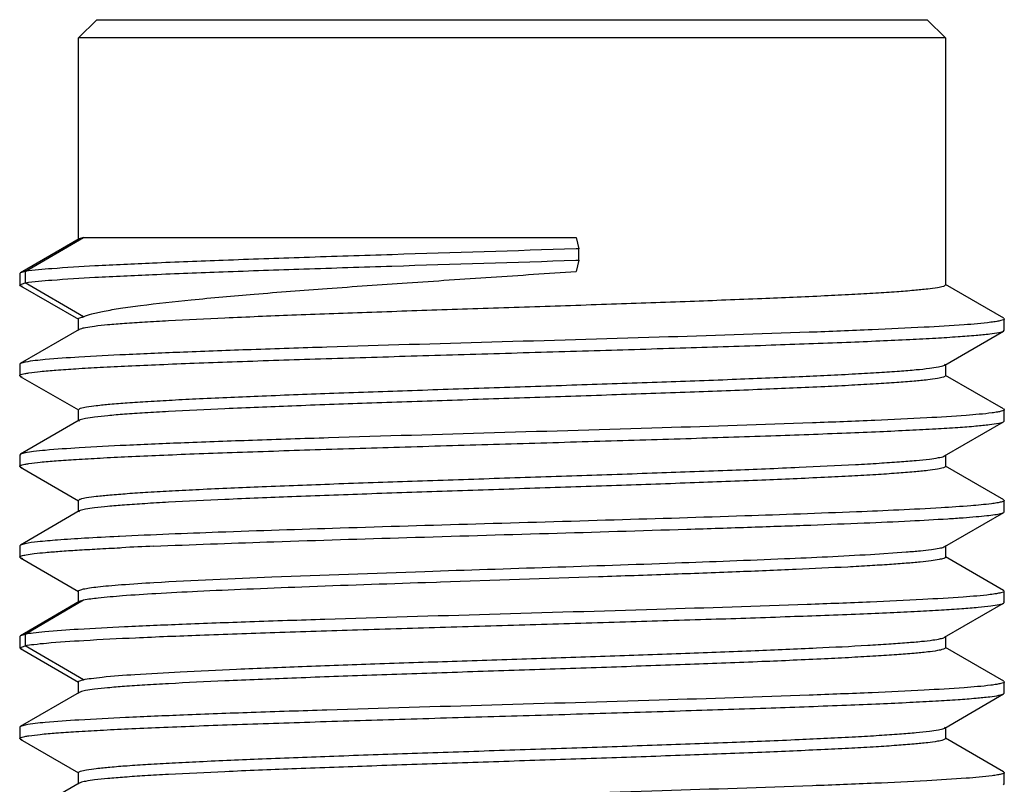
# Model space of a CAD drawing. Header units: inches. Extents: x 0 to 34, y 0 to 22.
# Tile 161 of 168: x 29.943 to 30.157, y 12.625 to 12.79. Entities that reach past the tile are written whole.
import ezdxf

# ---------------------------------------------------------------- set-up
doc = ezdxf.new("R2010")
doc.units = ezdxf.units.IN
doc.header["$LTSCALE"] = 1.87
doc.header["$MEASUREMENT"] = 0
doc.layers.get('0').update_dxf_attribs({"linetype": 'CONTINUOUS'})

msp = doc.modelspace()

# ---------------------------------------------------------------- linework, layer by layer
at = {"color": 6, "linetype": 'CONTINUOUS'}
for p, q in [((29.95616, 12.78647), (29.9601, 12.79041)), ((29.9601, 12.79041), (30.14042, 12.79041)), ((30.14042, 12.79041), (30.14435, 12.78647)), ((29.95616, 12.7427), (29.95616, 12.78647)), ((30.14435, 12.78647), (29.95616, 12.78647)), ((30.14435, 12.78647), (30.14435, 12.73286)), ((29.95632, 12.74288), (29.94352, 12.73548)), ((29.94455, 12.73579), (29.9572, 12.74317)), ((29.95632, 12.74288), (29.95616, 12.7427)), ((29.9572, 12.74317), (29.95632, 12.74288)), ((29.9572, 12.74317), (30.06417, 12.74317)), ((30.06417, 12.74317), (30.0648, 12.74071)), ((30.0648, 12.74071), (30.06418, 12.74069)), ((30.0648, 12.73825), (30.0648, 12.74071)), ((30.06411, 12.73822), (30.0648, 12.73825)), ((30.0648, 12.73825), (30.06417, 12.73579)), ((29.94352, 12.73548), (29.94338, 12.73532)), ((29.94338, 12.73532), (29.94338, 12.73286)), ((29.94456, 12.73579), (29.94352, 12.73548)), ((29.94455, 12.73579), (29.94455, 12.73333)), ((29.94338, 12.73286), (29.94456, 12.73333)), ((29.94352, 12.7327), (29.94338, 12.73286)), ((29.94352, 12.7327), (29.95613, 12.72541)), ((29.94396, 12.73253), (29.94352, 12.7327)), ((29.9572, 12.72594), (29.94456, 12.73333)), ((30.157, 12.72564), (30.14439, 12.73293)), ((29.95616, 12.72302), (29.95616, 12.72548)), ((30.157, 12.72564), (30.15713, 12.72548)), ((30.15713, 12.72302), (30.15713, 12.72548)), ((29.95632, 12.7232), (29.94351, 12.71579)), ((29.95632, 12.7232), (29.95616, 12.72302)), ((29.95648, 12.72327), (29.95632, 12.7232)), ((30.15713, 12.72302), (30.15708, 12.72312)), ((30.1442, 12.71546), (30.15699, 12.72286)), ((30.15699, 12.72286), (30.15713, 12.72302)), ((29.94351, 12.71579), (29.94338, 12.71564)), ((29.94338, 12.71564), (29.94338, 12.71317)), ((29.9446, 12.71611), (29.94352, 12.71579)), ((30.14404, 12.71538), (30.1442, 12.71546)), ((30.1442, 12.71546), (30.14435, 12.71564)), ((30.14435, 12.71564), (30.14435, 12.71318)), ((29.94351, 12.71302), (29.94338, 12.71317)), ((29.94351, 12.71302), (29.95612, 12.70573)), ((29.9439, 12.71287), (29.94352, 12.71302)), ((30.15699, 12.70595), (30.14439, 12.71324)), ((30.15699, 12.70595), (30.15713, 12.70579)), ((29.95616, 12.70333), (29.95616, 12.70579)), ((30.15713, 12.70333), (30.15713, 12.70579)), ((29.95632, 12.70351), (29.94352, 12.69611)), ((29.95632, 12.70351), (29.95616, 12.70333)), ((29.95648, 12.70359), (29.95632, 12.70352)), ((30.14419, 12.69577), (30.15699, 12.70317)), ((30.15699, 12.70317), (30.15713, 12.70333)), ((30.15713, 12.70333), (30.15708, 12.70343)), ((29.94352, 12.69611), (29.94338, 12.69595)), ((29.94338, 12.69595), (29.94338, 12.69349)), ((29.94459, 12.69642), (29.94352, 12.69611)), ((30.14404, 12.69569), (30.14419, 12.69577)), ((30.14419, 12.69577), (30.14435, 12.69595)), ((30.14435, 12.69595), (30.14435, 12.69349)), ((29.94352, 12.69333), (29.94338, 12.69349)), ((29.94352, 12.69333), (29.95613, 12.68604)), ((29.94392, 12.69318), (29.94352, 12.69333)), ((30.157, 12.68627), (30.14439, 12.69356)), ((29.95616, 12.68365), (29.95616, 12.68611)), ((30.157, 12.68627), (30.15714, 12.68611)), ((30.15714, 12.68365), (30.15714, 12.68611)), ((29.95632, 12.68382), (29.94352, 12.67642)), ((29.95632, 12.68383), (29.95616, 12.68365)), ((29.95648, 12.6839), (29.95632, 12.68383)), ((30.1442, 12.67609), (30.157, 12.68349)), ((30.157, 12.68349), (30.15714, 12.68365)), ((29.96508, 12.6783), (29.96474, 12.67828)), ((29.94352, 12.67642), (29.94338, 12.67626)), ((29.94338, 12.67626), (29.94338, 12.6738)), ((29.94452, 12.67672), (29.94352, 12.67642)), ((29.9725, 12.67617), (29.97403, 12.67624)), ((30.14404, 12.67601), (30.1442, 12.67609)), ((30.1442, 12.67609), (30.14435, 12.67627)), ((30.14435, 12.67627), (30.14435, 12.67381)), ((29.96519, 12.67584), (29.96552, 12.67586)), ((30.1281, 12.6744), (30.13586, 12.67492)), ((29.94352, 12.67364), (29.94338, 12.6738)), ((29.94352, 12.67364), (29.95612, 12.66636)), ((29.94403, 12.67346), (29.94352, 12.67364)), ((30.15699, 12.66658), (30.14439, 12.67387)), ((30.03385, 12.66833), (30.03151, 12.66826)), ((30.03472, 12.66836), (30.03385, 12.66833)), ((30.06907, 12.66951), (30.03472, 12.66836)), ((29.95616, 12.66396), (29.95616, 12.66642)), ((30.15699, 12.66658), (30.15713, 12.66642)), ((30.15713, 12.66396), (30.15713, 12.66642)), ((29.95632, 12.66414), (29.94352, 12.65674)), ((29.9572, 12.66443), (29.94456, 12.65705)), ((29.95628, 12.66412), (29.95616, 12.66396)), ((29.9572, 12.66443), (29.95632, 12.66414)), ((30.14419, 12.6564), (30.15699, 12.6638)), ((30.15699, 12.6638), (30.15713, 12.66396)), ((30.15713, 12.66396), (30.15707, 12.66407)), ((29.94456, 12.65705), (29.94352, 12.65674)), ((29.94456, 12.65705), (29.94456, 12.65459)), ((29.94352, 12.65674), (29.94338, 12.65658)), ((29.94338, 12.65658), (29.94338, 12.65412)), ((30.14419, 12.6564), (30.14435, 12.65658)), ((30.14435, 12.65658), (30.14435, 12.65412)), ((29.94338, 12.65412), (29.94456, 12.65459)), ((29.94352, 12.65396), (29.94338, 12.65412)), ((29.94352, 12.65396), (29.95613, 12.64667)), ((29.94396, 12.65379), (29.94352, 12.65396)), ((29.9572, 12.6472), (29.94456, 12.65459)), ((30.157, 12.6469), (30.14439, 12.65419)), ((29.95616, 12.64428), (29.95616, 12.64674)), ((30.157, 12.6469), (30.15713, 12.64674)), ((30.15713, 12.64428), (30.15713, 12.64674)), ((29.95632, 12.64446), (29.94351, 12.63705)), ((29.95632, 12.64446), (29.95616, 12.64428)), ((29.95648, 12.64453), (29.95632, 12.64446)), ((30.1442, 12.63672), (30.15699, 12.64412)), ((30.15699, 12.64412), (30.15713, 12.64428)), ((30.15713, 12.64428), (30.15708, 12.64438)), ((29.94351, 12.63705), (29.94338, 12.6369)), ((29.94338, 12.6369), (29.94338, 12.63443)), ((29.9446, 12.63737), (29.94352, 12.63705)), ((30.14404, 12.63664), (30.1442, 12.63672)), ((30.1442, 12.63672), (30.14435, 12.6369)), ((30.14435, 12.6369), (30.14435, 12.63444)), ((29.94351, 12.63428), (29.94338, 12.63443)), ((29.94351, 12.63428), (29.95612, 12.62699)), ((29.9439, 12.63413), (29.94352, 12.63428)), ((30.15699, 12.62721), (30.14439, 12.6345)), ((29.95616, 12.62459), (29.95616, 12.62705)), ((30.15699, 12.62721), (30.15713, 12.62705)), ((30.15713, 12.62459), (30.15713, 12.62705)), ((29.95632, 12.62477), (29.94352, 12.61737)), ((29.95632, 12.62477), (29.95616, 12.62459)), ((29.95648, 12.62485), (29.95632, 12.62478)), ((30.15699, 12.62443), (30.15713, 12.62459)), ((30.15713, 12.62459), (30.15708, 12.62469))]:
    msp.add_line(p, q, dxfattribs=at)
msp.add_arc((30.02587, 11.41815), 1.25915, 92.42909, 92.74723, dxfattribs=at)
for points, knots in [([(30.06418, 12.74069), (30.05087, 12.74026), (30.03119, 12.73965), (30.00565, 12.73883), (29.98832, 12.73823), (29.97317, 12.73763), (29.96076, 12.73706), (29.95153, 12.73649), (29.94648, 12.73607), (29.94455, 12.73579)], [0, 0, 0, 0, 0.333575, 0.493366, 0.64009, 0.768229, 0.873159, 0.951255, 1, 1, 1, 1]), ([(29.94455, 12.73333), (29.94648, 12.73361), (29.95153, 12.73403), (29.96075, 12.7346), (29.97315, 12.73517), (29.98828, 12.73576), (30.00561, 12.73636), (30.03113, 12.73719), (30.05081, 12.73779), (30.06411, 12.73822)], [0, 0, 0, 0, 0.048788, 0.12685, 0.231758, 0.359894, 0.506596, 0.666381, 1, 1, 1, 1]), ([(29.9572, 12.72594), (29.95778, 12.72621), (29.95928, 12.72666), (29.96197, 12.72725), (29.96551, 12.72785), (29.9718, 12.72872), (29.98149, 12.72976), (29.995, 12.73095), (30.01063, 12.73215), (30.02779, 12.73335), (30.0458, 12.73456), (30.05803, 12.73537), (30.06417, 12.73579)], [0, 0, 0, 0, 0.017788, 0.043455, 0.076905, 0.117867, 0.22084, 0.348577, 0.496249, 0.658208, 0.82832, 1, 1, 1, 1]), ([(30.14435, 12.73286), (30.14435, 12.7328), (30.1442, 12.73265), (30.14363, 12.73245), (30.14236, 12.73219), (30.14024, 12.73192), (30.13729, 12.73163), (30.13355, 12.73134), (30.12904, 12.73104), (30.12382, 12.73075), (30.11556, 12.73033), (30.10385, 12.72983), (30.08844, 12.72924), (30.07163, 12.72865), (30.05404, 12.72806), (30.03632, 12.72748), (30.0191, 12.72689), (30.00302, 12.7263), (29.98867, 12.72572), (29.97802, 12.72521), (29.97076, 12.72479), (29.96637, 12.7245), (29.96274, 12.72421), (29.95991, 12.72392), (29.95791, 12.72363), (29.95685, 12.72342), (29.95648, 12.72327)], [0, 0, 0, 0, 0.000983, 0.002873, 0.009882, 0.021304, 0.037077, 0.057063, 0.0811, 0.10896, 0.140395, 0.212822, 0.295747, 0.386151, 0.480741, 0.576074, 0.668676, 0.755173, 0.832417, 0.897601, 0.92491, 0.94836, 0.967732, 0.98287, 0.99364, 1, 1, 1, 1]), ([(29.95616, 12.72548), (29.95616, 12.72559), (29.95661, 12.72581), (29.95693, 12.72588), (29.9572, 12.72594)], [0, 0, 0, 0, 0.300611, 1, 1, 1, 1]), ([(30.15713, 12.72548), (30.15714, 12.72539), (30.15683, 12.72522), (30.15632, 12.72508), (30.15538, 12.7249), (30.15466, 12.7248), (30.15424, 12.72475)], [0, 0, 0, 0, 0.084393, 0.273451, 0.578162, 1, 1, 1, 1]), ([(30.15424, 12.72475), (30.15232, 12.7245), (30.14749, 12.72411), (30.13889, 12.7236), (30.12766, 12.72308), (30.10848, 12.72233), (30.08095, 12.72145), (30.04604, 12.72044), (30.01652, 12.71957), (29.99422, 12.71884), (29.97966, 12.71831), (29.96719, 12.71778), (29.95717, 12.71728), (29.94992, 12.71676), (29.94603, 12.71639), (29.9446, 12.71611)], [0, 0, 0, 0, 0.027679, 0.069152, 0.123218, 0.188336, 0.343667, 0.516899, 0.687682, 0.765795, 0.835916, 0.895986, 0.94425, 0.979252, 1, 1, 1, 1]), ([(29.94338, 12.71317), (29.94338, 12.71324), (29.94358, 12.71339), (29.94395, 12.7135), (29.94458, 12.71366), (29.94589, 12.71387), (29.94815, 12.71413), (29.95156, 12.71442), (29.95589, 12.71472), (29.96111, 12.71501), (29.96715, 12.71531), (29.97397, 12.71561), (29.9815, 12.71591), (29.99275, 12.71632), (30.00802, 12.71683), (30.02738, 12.71742), (30.04759, 12.71802), (30.0679, 12.71861), (30.08755, 12.71921), (30.10581, 12.7198), (30.11985, 12.72031), (30.12989, 12.72072), (30.13634, 12.72102), (30.14199, 12.72132), (30.14679, 12.72162), (30.15069, 12.72191), (30.15366, 12.7222), (30.15554, 12.72245), (30.15654, 12.72268), (30.15688, 12.72279), (30.157, 12.72286)], [0, 0, 0, 0, 0.000917, 0.002798, 0.005782, 0.009895, 0.021496, 0.03753, 0.057889, 0.082369, 0.110733, 0.142719, 0.178026, 0.216342, 0.300542, 0.392183, 0.487842, 0.583964, 0.676982, 0.76344, 0.840135, 0.873908, 0.90419, 0.930721, 0.953256, 0.971589, 0.98556, 0.99503, 0.998069, 1, 1, 1, 1]), ([(29.95616, 12.70579), (29.95616, 12.70585), (29.95632, 12.706), (29.95688, 12.7062), (29.95816, 12.70646), (29.96027, 12.70674), (29.96323, 12.70703), (29.96697, 12.70732), (29.97147, 12.70761), (29.97669, 12.70791), (29.98495, 12.70832), (29.99666, 12.70883), (30.01208, 12.70941), (30.02888, 12.71), (30.04647, 12.71059), (30.06419, 12.71118), (30.08141, 12.71177), (30.09748, 12.71235), (30.11184, 12.71293), (30.12249, 12.71344), (30.12975, 12.71386), (30.13414, 12.71415), (30.13777, 12.71445), (30.1406, 12.71473), (30.1426, 12.71502), (30.14367, 12.71523), (30.14404, 12.71538)], [0, 0, 0, 0, 0.00098, 0.00287, 0.009879, 0.0213, 0.037072, 0.057057, 0.081092, 0.10895, 0.140383, 0.212805, 0.295726, 0.386125, 0.480711, 0.576041, 0.668642, 0.755139, 0.832386, 0.897574, 0.924887, 0.94834, 0.967716, 0.982859, 0.993634, 1, 1, 1, 1]), ([(30.14435, 12.71318), (30.14435, 12.71311), (30.14419, 12.71297), (30.14363, 12.71277), (30.14236, 12.71251), (30.14024, 12.71223), (30.13729, 12.71194), (30.13355, 12.71165), (30.12905, 12.71136), (30.12383, 12.71106), (30.11557, 12.71065), (30.10386, 12.71014), (30.08845, 12.70956), (30.07165, 12.70897), (30.05406, 12.70838), (30.03634, 12.70779), (30.01913, 12.7072), (30.00305, 12.70662), (29.98869, 12.70603), (29.97804, 12.70553), (29.97078, 12.70511), (29.96638, 12.70482), (29.96275, 12.70452), (29.95992, 12.70424), (29.95792, 12.70395), (29.95685, 12.70374), (29.95648, 12.70359)], [0, 0, 0, 0, 0.000976, 0.002865, 0.009873, 0.021293, 0.037062, 0.057043, 0.081074, 0.108927, 0.140355, 0.212765, 0.295674, 0.386062, 0.480638, 0.575961, 0.668559, 0.755058, 0.83231, 0.89751, 0.92483, 0.948293, 0.96768, 0.982834, 0.993621, 1, 1, 1, 1]), ([(30.1545, 12.7051), (30.15263, 12.70485), (30.1479, 12.70446), (30.13942, 12.70394), (30.12828, 12.70342), (30.10914, 12.70267), (30.08159, 12.70179), (30.04658, 12.70077), (30.01693, 12.69989), (29.9945, 12.69916), (29.97985, 12.69863), (29.9673, 12.69811), (29.95723, 12.69759), (29.95053, 12.69714), (29.94663, 12.69674), (29.94518, 12.69654), (29.94459, 12.69642)], [0, 0, 0, 0, 0.026854, 0.067697, 0.12131, 0.186088, 0.341253, 0.51481, 0.686214, 0.764686, 0.835168, 0.895537, 0.943989, 0.979146, 0.991408, 1, 1, 1, 1]), ([(30.15713, 12.70579), (30.15713, 12.70571), (30.15686, 12.70555), (30.15638, 12.70542), (30.15553, 12.70524), (30.15488, 12.70515), (30.1545, 12.7051)], [0, 0, 0, 0, 0.087373, 0.27719, 0.580803, 1, 1, 1, 1]), ([(29.94338, 12.69349), (29.94338, 12.69356), (29.94357, 12.6937), (29.94395, 12.69382), (29.94458, 12.69397), (29.9459, 12.69419), (29.94816, 12.69445), (29.95158, 12.69474), (29.95591, 12.69503), (29.96112, 12.69533), (29.96716, 12.69563), (29.97398, 12.69593), (29.9815, 12.69623), (29.99275, 12.69664), (30.00802, 12.69715), (30.02737, 12.69774), (30.04757, 12.69833), (30.06787, 12.69893), (30.08752, 12.69952), (30.10578, 12.70011), (30.11982, 12.70062), (30.12985, 12.70104), (30.13631, 12.70134), (30.14197, 12.70164), (30.14677, 12.70193), (30.15067, 12.70222), (30.15364, 12.70252), (30.15552, 12.70276), (30.15653, 12.70299), (30.15687, 12.7031), (30.15699, 12.70317)], [0, 0, 0, 0, 0.000915, 0.002796, 0.005787, 0.009915, 0.021559, 0.037628, 0.057988, 0.082445, 0.11079, 0.142772, 0.178082, 0.216399, 0.300582, 0.392176, 0.487801, 0.583891, 0.676877, 0.763331, 0.839997, 0.87377, 0.904073, 0.930635, 0.953195, 0.971539, 0.985516, 0.995001, 0.998053, 1, 1, 1, 1]), ([(29.95616, 12.68611), (29.95616, 12.68617), (29.95632, 12.68631), (29.95688, 12.68651), (29.95816, 12.68678), (29.96027, 12.68705), (29.96323, 12.68734), (29.96697, 12.68763), (29.97147, 12.68793), (29.97669, 12.68822), (29.98494, 12.68864), (29.99665, 12.68914), (30.01207, 12.68973), (30.02887, 12.69032), (30.04645, 12.6909), (30.06417, 12.69149), (30.08139, 12.69208), (30.09747, 12.69267), (30.11183, 12.69325), (30.12247, 12.69375), (30.12974, 12.69417), (30.13413, 12.69447), (30.13776, 12.69476), (30.1406, 12.69504), (30.1426, 12.69533), (30.14367, 12.69554), (30.14404, 12.69569)], [0, 0, 0, 0, 0.000976, 0.002865, 0.009873, 0.021293, 0.037063, 0.057044, 0.081074, 0.108928, 0.140356, 0.212766, 0.295675, 0.386063, 0.480639, 0.575962, 0.66856, 0.755058, 0.832311, 0.89751, 0.924831, 0.948294, 0.96768, 0.982835, 0.993622, 1, 1, 1, 1]), ([(30.14435, 12.69349), (30.14435, 12.69343), (30.1442, 12.69328), (30.14363, 12.69308), (30.14236, 12.69282), (30.14024, 12.69255), (30.13729, 12.69226), (30.13355, 12.69197), (30.12904, 12.69167), (30.12382, 12.69138), (30.11557, 12.69096), (30.10385, 12.69046), (30.08844, 12.68987), (30.07163, 12.68928), (30.05405, 12.68869), (30.03632, 12.68811), (30.01911, 12.68752), (30.00303, 12.68693), (29.98867, 12.68635), (29.97803, 12.68584), (29.97076, 12.68542), (29.96637, 12.68513), (29.96274, 12.68484), (29.95991, 12.68455), (29.95791, 12.68426), (29.95685, 12.68405), (29.95648, 12.6839)], [0, 0, 0, 0, 0.000981, 0.002871, 0.00988, 0.021301, 0.037074, 0.057059, 0.081094, 0.108953, 0.140387, 0.21281, 0.295732, 0.386133, 0.48072, 0.576051, 0.668652, 0.755149, 0.832395, 0.897582, 0.924893, 0.948346, 0.96772, 0.982862, 0.993635, 1, 1, 1, 1]), ([(30.15433, 12.68539), (30.15284, 12.6852), (30.1492, 12.68487), (30.13944, 12.68423), (30.12308, 12.68351), (30.09944, 12.68266), (30.07188, 12.68182), (30.04261, 12.68097), (30.01395, 12.68012), (29.98817, 12.67927), (29.97221, 12.67864), (29.96508, 12.6783)], [0, 0, 0, 0, 0.023726, 0.057897, 0.15483, 0.28316, 0.43265, 0.591471, 0.747006, 0.886867, 1, 1, 1, 1]), ([(30.15714, 12.68611), (30.15714, 12.68603), (30.15685, 12.68585), (30.15634, 12.68572), (30.15543, 12.68554), (30.15474, 12.68544), (30.15433, 12.68539)], [0, 0, 0, 0, 0.085508, 0.275123, 0.579537, 1, 1, 1, 1]), ([(29.97403, 12.67624), (29.98221, 12.67658), (30, 12.67721), (30.02805, 12.67808), (30.05793, 12.67895), (30.08288, 12.67969), (30.10188, 12.6803), (30.11471, 12.68075), (30.12619, 12.68119), (30.13609, 12.68163), (30.14325, 12.68202), (30.14803, 12.68234), (30.15086, 12.68256), (30.15316, 12.68278), (30.15494, 12.683), (30.15615, 12.68321), (30.1568, 12.68337), (30.157, 12.68349)], [0, 0, 0, 0, 0.134077, 0.291594, 0.459476, 0.623779, 0.700263, 0.770834, 0.834027, 0.888492, 0.933105, 0.951413, 0.966935, 0.979603, 0.989351, 0.996142, 1, 1, 1, 1]), ([(30.15714, 12.68365), (30.15714, 12.68365), (30.15714, 12.68366), (30.15714, 12.68367), (30.15714, 12.68367)], [0, 0, 0, 0, 0.496526, 1, 1, 1, 1]), ([(29.96474, 12.67828), (29.96231, 12.67816), (29.95792, 12.67793), (29.95209, 12.67756), (29.94778, 12.67719), (29.94542, 12.6769), (29.94452, 12.67672)], [0, 0, 0, 0, 0.359921, 0.649267, 0.863511, 1, 1, 1, 1]), ([(29.94338, 12.6738), (29.94338, 12.67385), (29.94351, 12.67398), (29.94397, 12.67415), (29.94502, 12.67437), (29.94676, 12.67461), (29.94919, 12.67485), (29.95229, 12.6751), (29.95604, 12.67535), (29.96041, 12.6756), (29.96353, 12.67576), (29.96519, 12.67584)], [0, 0, 0, 0, 0.007027, 0.02034, 0.069658, 0.150124, 0.261427, 0.403003, 0.574104, 0.773535, 1, 1, 1, 1]), ([(30.03135, 12.67071), (30.04946, 12.67133), (30.07549, 12.67215), (30.10774, 12.67337), (30.12188, 12.67403), (30.1281, 12.6744)], [0, 0, 0, 0, 0.561446, 0.806942, 1, 1, 1, 1]), ([(30.13586, 12.67492), (30.13688, 12.67501), (30.1387, 12.67517), (30.14109, 12.67542), (30.1428, 12.67568), (30.14372, 12.67588), (30.14404, 12.67601)], [0, 0, 0, 0, 0.37166, 0.66333, 0.872894, 1, 1, 1, 1]), ([(30.14435, 12.67381), (30.14435, 12.67375), (30.14423, 12.67362), (30.14377, 12.67344), (30.14276, 12.67321), (30.14105, 12.67296), (30.13868, 12.6727), (30.13566, 12.67244), (30.13201, 12.67218), (30.12777, 12.67191), (30.12101, 12.67154), (30.11134, 12.67108), (30.09845, 12.67056), (30.08416, 12.67003), (30.07421, 12.66969), (30.06907, 12.66951)], [0, 0, 0, 0, 0.002112, 0.005971, 0.020072, 0.042974, 0.07464, 0.114842, 0.16331, 0.21972, 0.283637, 0.432124, 0.604449, 0.795605, 1, 1, 1, 1]), ([(29.97253, 12.6683), (29.98106, 12.6688), (30.00067, 12.66964), (30.02028, 12.67033), (30.03135, 12.67071)], [0, 0, 0, 0, 0.435267, 1, 1, 1, 1]), ([(29.95616, 12.66642), (29.95616, 12.66654), (29.95662, 12.66676), (29.95735, 12.66693), (29.95871, 12.66717), (29.96051, 12.66739), (29.96284, 12.66762), (29.9669, 12.66795), (29.97018, 12.66816), (29.97253, 12.6683)], [0, 0, 0, 0, 0.021352, 0.07103, 0.151301, 0.262291, 0.403477, 0.574085, 1, 1, 1, 1]), ([(30.03151, 12.66826), (30.02255, 12.66795), (30.0096, 12.6675), (29.9931, 12.66685), (29.98254, 12.66638), (29.97355, 12.66591), (29.96634, 12.66546), (29.96109, 12.665), (29.95825, 12.66466), (29.9572, 12.66443)], [0, 0, 0, 0, 0.361097, 0.52231, 0.665511, 0.787402, 0.885148, 0.956544, 1, 1, 1, 1]), ([(30.15409, 12.66567), (30.15214, 12.66543), (30.14726, 12.66504), (30.13857, 12.66453), (30.12728, 12.66401), (30.10804, 12.66326), (30.08049, 12.66239), (30.04559, 12.66137), (30.01612, 12.6605), (29.99388, 12.65977), (29.97938, 12.65924), (29.96697, 12.65872), (29.95701, 12.6582), (29.9504, 12.65775), (29.94656, 12.65736), (29.94513, 12.65716), (29.94456, 12.65705)], [0, 0, 0, 0, 0.028142, 0.070035, 0.124448, 0.189818, 0.345455, 0.518661, 0.689166, 0.767078, 0.836959, 0.896757, 0.944746, 0.979487, 0.991557, 1, 1, 1, 1]), ([(30.15713, 12.66642), (30.15713, 12.66633), (30.15681, 12.66616), (30.15627, 12.66602), (30.15529, 12.66583), (30.15454, 12.66573), (30.15409, 12.66567)], [0, 0, 0, 0, 0.083884, 0.27297, 0.577846, 1, 1, 1, 1]), ([(29.94456, 12.65459), (29.94518, 12.65471), (29.94674, 12.65492), (29.95099, 12.65534), (29.95835, 12.65582), (29.96943, 12.65638), (29.98324, 12.65693), (29.99932, 12.65749), (30.01711, 12.65806), (30.03602, 12.65863), (30.0554, 12.65919), (30.07462, 12.65976), (30.09301, 12.66032), (30.10997, 12.66089), (30.12293, 12.66137), (30.13215, 12.66177), (30.13806, 12.66206), (30.14324, 12.66234), (30.14763, 12.66262), (30.1512, 12.66291), (30.15392, 12.66317), (30.15575, 12.66345), (30.15671, 12.66364), (30.15699, 12.6638)], [0, 0, 0, 0, 0.009024, 0.022126, 0.060206, 0.112991, 0.17869, 0.255151, 0.339783, 0.429724, 0.521949, 0.613339, 0.70083, 0.781479, 0.852548, 0.883728, 0.911641, 0.936074, 0.956817, 0.9737, 0.986583, 0.995347, 1, 1, 1, 1]), ([(29.95632, 12.66414), (29.95631, 12.66414), (29.9563, 12.66413), (29.95628, 12.66412), (29.95628, 12.66412)], [0, 0, 0, 0, 0.51387, 1, 1, 1, 1]), ([(29.9572, 12.6472), (29.95775, 12.64733), (29.95911, 12.64754), (29.96284, 12.64796), (29.96929, 12.64844), (29.97902, 12.64899), (29.99113, 12.64954), (30.00523, 12.65011), (30.02084, 12.65067), (30.03744, 12.65123), (30.05446, 12.6518), (30.07135, 12.65236), (30.08753, 12.65293), (30.10246, 12.65349), (30.11563, 12.65405), (30.12531, 12.65454), (30.13185, 12.65494), (30.13575, 12.65522), (30.13893, 12.6555), (30.14138, 12.65577), (30.14304, 12.65605), (30.14392, 12.65624), (30.14419, 12.6564)], [0, 0, 0, 0, 0.00902, 0.022107, 0.060064, 0.112643, 0.178118, 0.254299, 0.33863, 0.428288, 0.520269, 0.611486, 0.698884, 0.779535, 0.850734, 0.910099, 0.934713, 0.955656, 0.972766, 0.98591, 0.994985, 1, 1, 1, 1]), ([(30.14435, 12.65412), (30.14435, 12.65406), (30.1442, 12.65391), (30.14363, 12.65371), (30.14236, 12.65345), (30.14024, 12.65318), (30.13729, 12.65289), (30.13355, 12.6526), (30.12904, 12.6523), (30.12382, 12.65201), (30.11556, 12.65159), (30.10385, 12.65108), (30.08844, 12.6505), (30.07163, 12.64991), (30.05404, 12.64932), (30.03632, 12.64874), (30.0191, 12.64815), (30.00302, 12.64756), (29.98867, 12.64698), (29.97802, 12.64647), (29.97076, 12.64605), (29.96637, 12.64576), (29.96274, 12.64547), (29.95991, 12.64518), (29.95791, 12.64489), (29.95685, 12.64468), (29.95648, 12.64453)], [0, 0, 0, 0, 0.000983, 0.002873, 0.009882, 0.021304, 0.037077, 0.057063, 0.0811, 0.10896, 0.140395, 0.212822, 0.295747, 0.386151, 0.480741, 0.576074, 0.668676, 0.755173, 0.832417, 0.897601, 0.92491, 0.94836, 0.967732, 0.98287, 0.99364, 1, 1, 1, 1]), ([(29.95616, 12.64674), (29.95616, 12.64685), (29.95661, 12.64707), (29.95693, 12.64714), (29.9572, 12.6472)], [0, 0, 0, 0, 0.300611, 1, 1, 1, 1]), ([(30.15713, 12.64674), (30.15714, 12.64665), (30.15683, 12.64648), (30.15632, 12.64634), (30.15538, 12.64616), (30.15466, 12.64606), (30.15424, 12.64601)], [0, 0, 0, 0, 0.084393, 0.273451, 0.578162, 1, 1, 1, 1]), ([(29.94338, 12.63443), (29.94338, 12.6345), (29.94358, 12.63465), (29.94395, 12.63476), (29.94458, 12.63492), (29.94589, 12.63513), (29.94815, 12.63539), (29.95156, 12.63568), (29.95589, 12.63598), (29.96111, 12.63627), (29.96715, 12.63657), (29.97397, 12.63687), (29.9815, 12.63717), (29.99275, 12.63758), (30.00802, 12.63809), (30.02738, 12.63868), (30.04759, 12.63928), (30.0679, 12.63987), (30.08755, 12.64047), (30.10581, 12.64106), (30.11985, 12.64157), (30.12989, 12.64198), (30.13634, 12.64228), (30.14199, 12.64258), (30.14679, 12.64288), (30.15069, 12.64317), (30.15366, 12.64346), (30.15554, 12.64371), (30.15654, 12.64394), (30.15688, 12.64405), (30.157, 12.64412)], [0, 0, 0, 0, 0.000917, 0.002798, 0.005782, 0.009895, 0.021496, 0.03753, 0.057889, 0.082369, 0.110733, 0.142719, 0.178026, 0.216342, 0.300542, 0.392183, 0.487842, 0.583964, 0.676982, 0.76344, 0.840135, 0.873908, 0.90419, 0.930721, 0.953256, 0.971589, 0.98556, 0.99503, 0.998069, 1, 1, 1, 1]), ([(30.15424, 12.64601), (30.15232, 12.64576), (30.14749, 12.64537), (30.13889, 12.64486), (30.12766, 12.64434), (30.10848, 12.64359), (30.08095, 12.64271), (30.04604, 12.64169), (30.01652, 12.64083), (29.99422, 12.6401), (29.97966, 12.63957), (29.96719, 12.63904), (29.95717, 12.63854), (29.94992, 12.63802), (29.94603, 12.63765), (29.9446, 12.63737)], [0, 0, 0, 0, 0.027679, 0.069152, 0.123218, 0.188336, 0.343667, 0.516899, 0.687682, 0.765795, 0.835916, 0.895986, 0.94425, 0.979252, 1, 1, 1, 1]), ([(29.95616, 12.62705), (29.95616, 12.62711), (29.95632, 12.62726), (29.95688, 12.62746), (29.95816, 12.62772), (29.96027, 12.628), (29.96323, 12.62829), (29.96697, 12.62858), (29.97147, 12.62887), (29.97669, 12.62917), (29.98495, 12.62958), (29.99666, 12.63009), (30.01208, 12.63067), (30.02888, 12.63126), (30.04647, 12.63185), (30.06419, 12.63244), (30.08141, 12.63303), (30.09748, 12.63361), (30.11184, 12.63419), (30.12249, 12.6347), (30.12975, 12.63512), (30.13414, 12.63541), (30.13777, 12.63571), (30.1406, 12.63599), (30.1426, 12.63628), (30.14367, 12.63649), (30.14404, 12.63664)], [0, 0, 0, 0, 0.00098, 0.00287, 0.009879, 0.0213, 0.037072, 0.057057, 0.081092, 0.10895, 0.140383, 0.212805, 0.295726, 0.386125, 0.480711, 0.576041, 0.668642, 0.755139, 0.832386, 0.897574, 0.924887, 0.94834, 0.967716, 0.982859, 0.993634, 1, 1, 1, 1]), ([(30.14435, 12.63444), (30.14435, 12.63437), (30.14419, 12.63423), (30.14363, 12.63403), (30.14236, 12.63377), (30.14024, 12.63349), (30.13729, 12.6332), (30.13355, 12.63291), (30.12905, 12.63262), (30.12383, 12.63232), (30.11557, 12.63191), (30.10386, 12.6314), (30.08845, 12.63082), (30.07165, 12.63023), (30.05406, 12.62964), (30.03634, 12.62905), (30.01913, 12.62846), (30.00305, 12.62788), (29.98869, 12.62729), (29.97804, 12.62679), (29.97078, 12.62637), (29.96638, 12.62608), (29.96275, 12.62578), (29.95992, 12.6255), (29.95792, 12.62521), (29.95685, 12.625), (29.95648, 12.62485)], [0, 0, 0, 0, 0.000976, 0.002865, 0.009873, 0.021293, 0.037062, 0.057043, 0.081074, 0.108927, 0.140355, 0.212765, 0.295674, 0.386062, 0.480638, 0.575961, 0.668559, 0.755058, 0.83231, 0.89751, 0.92483, 0.948293, 0.96768, 0.982834, 0.993621, 1, 1, 1, 1]), ([(30.15713, 12.62705), (30.15713, 12.62697), (30.15686, 12.62681), (30.15638, 12.62668), (30.15553, 12.6265), (30.15488, 12.62641), (30.1545, 12.62636)], [0, 0, 0, 0, 0.087373, 0.27719, 0.580803, 1, 1, 1, 1]), ([(30.1545, 12.62636), (30.15263, 12.62611), (30.1479, 12.62572), (30.13942, 12.6252), (30.12828, 12.62468), (30.10914, 12.62393), (30.08159, 12.62305), (30.04658, 12.62203), (30.01693, 12.62115), (29.9945, 12.62042), (29.97985, 12.61989), (29.9673, 12.61937), (29.95723, 12.61885), (29.95053, 12.61839), (29.94663, 12.618), (29.94518, 12.6178), (29.94459, 12.61768)], [0, 0, 0, 0, 0.026854, 0.067697, 0.12131, 0.186088, 0.341253, 0.51481, 0.686214, 0.764686, 0.835168, 0.895537, 0.943989, 0.979146, 0.991408, 1, 1, 1, 1])]:
    msp.add_open_spline(points, degree=3, knots=knots, dxfattribs=at)

doc.saveas('drawing.dxf')
